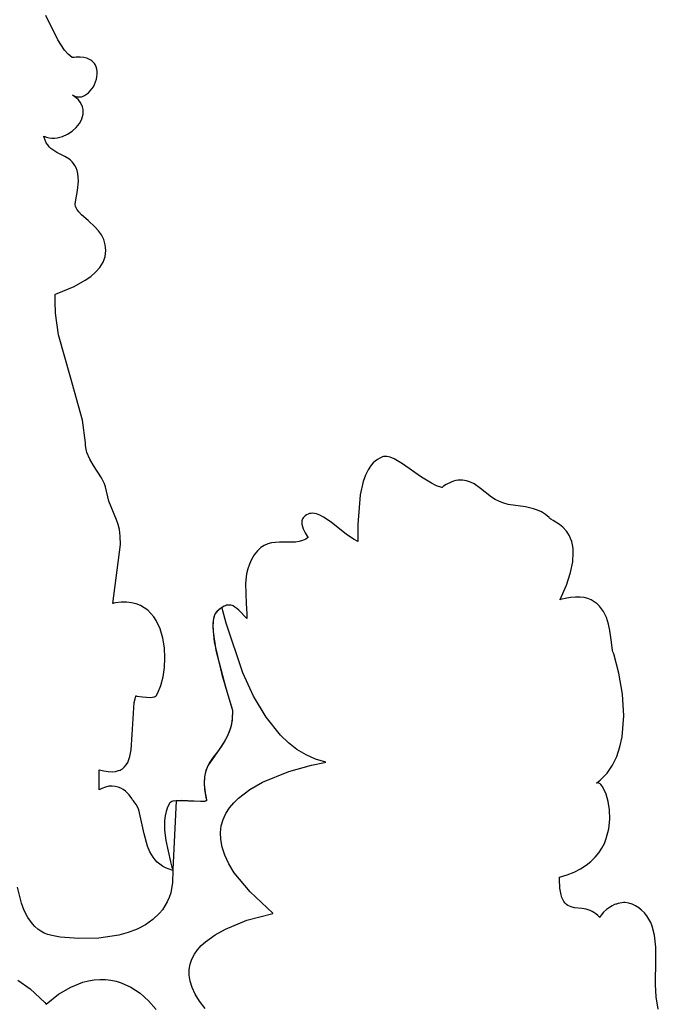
# Model space of a CAD drawing. Extents: x -1.87 to 2.02, y -1.45 to 3.07.
# Tile 47 of 59: x 0.88 to 1.76, y -0.11 to 1.24. Entities that reach past the tile are written whole.
import ezdxf

# ---------------------------------------------------------------- set-up
doc = ezdxf.new("R2010")
doc.units = 0

msp = doc.modelspace()

# ---------------------------------------------------------------- linework, layer by layer
at = {"layer": 'Layer 1', "color": 7, "linetype": 'CONTINUOUS'}
for p, q in [((0.930494, 1.214575), (0.9142, 1.248178)), ((0.939803, 1.200477), (0.930494, 1.214575)), ((0.944874, 1.19472), (0.939803, 1.200477)), ((0.950272, 1.190059), (0.944874, 1.19472)), ((0.950366, 1.190067), (0.950272, 1.190059)), ((0.950468, 1.190083), (0.950366, 1.190067)), ((0.951283, 1.190201), (0.950468, 1.190083)), ((0.95288, 1.190406), (0.951283, 1.190201)), ((0.955938, 1.190688), (0.95288, 1.190406)), ((0.961531, 1.190767), (0.955938, 1.190688)), ((0.966447, 1.190242), (0.961531, 1.190767)), ((0.970715, 1.18917), (0.966447, 1.190242)), ((0.97436, 1.187603), (0.970715, 1.18917)), ((0.975958, 1.186652), (0.97436, 1.187603)), ((0.977411, 1.185597), (0.975958, 1.186652)), ((0.978722, 1.184445), (0.977411, 1.185597)), ((0.979895, 1.183204), (0.978722, 1.184445)), ((0.980932, 1.18188), (0.979895, 1.183204)), ((0.981838, 1.18048), (0.980932, 1.18188)), ((0.983268, 1.177478), (0.981838, 1.18048)), ((0.984213, 1.174254), (0.983268, 1.177478)), ((0.984698, 1.17086), (0.984213, 1.174254)), ((0.984402, 1.163782), (0.984752, 1.167351)), ((0.984752, 1.167351), (0.984698, 1.17086)), ((0.981197, 1.153251), (0.982598, 1.156677)), ((0.982598, 1.156677), (0.983675, 1.160206)), ((0.983675, 1.160206), (0.984402, 1.163782)), ((0.970307, 1.139543), (0.972913, 1.141648)), ((0.972913, 1.141648), (0.975333, 1.144125)), ((0.975333, 1.144125), (0.977538, 1.14692)), ((0.977538, 1.14692), (0.979502, 1.149981)), ((0.979502, 1.149981), (0.981197, 1.153251)), ((0.950695, 1.138692), (0.950692, 1.138694)), ((0.950692, 1.138694), (0.95227, 1.13778)), ((0.950762, 1.138649), (0.950695, 1.138692)), ((0.951288, 1.138305), (0.950762, 1.138649)), ((0.952308, 1.137608), (0.951288, 1.138305)), ((0.95227, 1.13778), (0.95385, 1.137055)), ((0.955974, 1.134725), (0.952308, 1.137608)), ((0.95385, 1.137055), (0.955426, 1.13651)), ((0.955426, 1.13651), (0.956997, 1.13614)), ((0.958999, 1.131706), (0.955974, 1.134725)), ((0.956997, 1.13614), (0.958559, 1.135938)), ((0.958559, 1.135938), (0.960108, 1.135896)), ((0.961414, 1.128575), (0.958999, 1.131706)), ((0.960108, 1.135896), (0.96164, 1.136009)), ((0.963245, 1.125355), (0.961414, 1.128575)), ((0.96164, 1.136009), (0.963153, 1.136269)), ((0.963153, 1.136269), (0.964644, 1.13667)), ((0.964644, 1.13667), (0.967542, 1.137866)), ((0.967542, 1.137866), (0.970307, 1.139543)), ((0.964524, 1.12207), (0.963245, 1.125355)), ((0.965278, 1.118745), (0.964524, 1.12207)), ((0.965536, 1.115403), (0.965278, 1.118745)), ((0.965328, 1.112069), (0.965536, 1.115403)), ((0.958301, 1.09634), (0.960408, 1.09928)), ((0.960408, 1.09928), (0.962193, 1.102347)), ((0.962193, 1.102347), (0.963627, 1.105517)), ((0.963627, 1.105517), (0.964682, 1.108765)), ((0.964682, 1.108765), (0.965328, 1.112069)), ((0.94395, 1.084377), (0.950338, 1.088519)), ((0.950338, 1.088519), (0.955901, 1.093551)), ((0.955901, 1.093551), (0.958301, 1.09634)), ((0.911183, 1.081819), (0.911166, 1.081888)), ((0.911166, 1.081888), (0.911216, 1.081869)), ((0.911324, 1.081273), (0.911183, 1.081819)), ((0.911216, 1.081869), (0.91479, 1.080526)), ((0.911621, 1.080208), (0.911324, 1.081273)), ((0.913006, 1.076279), (0.911621, 1.080208)), ((0.914682, 1.07284), (0.913006, 1.076279)), ((0.916616, 1.069838), (0.914682, 1.07284)), ((0.91479, 1.080526), (0.918447, 1.079643)), ((0.918447, 1.079643), (0.922158, 1.079198)), ((0.922158, 1.079198), (0.925896, 1.079167)), ((0.925896, 1.079167), (0.929629, 1.079525)), ((0.929629, 1.079525), (0.93333, 1.080249)), ((0.93333, 1.080249), (0.93697, 1.081315)), ((0.93697, 1.081315), (0.94395, 1.084377)), ((0.918775, 1.067222), (0.916616, 1.069838)), ((0.921127, 1.064936), (0.918775, 1.067222)), ((0.923638, 1.062929), (0.921127, 1.064936)), ((0.929006, 1.059539), (0.923638, 1.062929)), ((0.94021, 1.053765), (0.929006, 1.059539)), ((0.945518, 1.050533), (0.94021, 1.053765)), ((0.947984, 1.048645), (0.945518, 1.050533)), ((0.95028, 1.046505), (0.947984, 1.048645)), ((0.952374, 1.04406), (0.95028, 1.046505)), ((0.954233, 1.041257), (0.952374, 1.04406)), ((0.955824, 1.038042), (0.954233, 1.041257)), ((0.957114, 1.034364), (0.955824, 1.038042)), ((0.958069, 1.030168), (0.957114, 1.034364)), ((0.957896, 1.007152), (0.958848, 1.020013)), ((0.958658, 1.025402), (0.958069, 1.030168)), ((0.958848, 1.020013), (0.958658, 1.025402)), ((0.954951, 0.991161), (0.957896, 1.007152)), ((0.954804, 0.990474), (0.954951, 0.991161)), ((0.9546, 0.988322), (0.954652, 0.989389)), ((0.954645, 0.987271), (0.9546, 0.988322)), ((0.955011, 0.985216), (0.954645, 0.987271)), ((0.954652, 0.989389), (0.954804, 0.990474)), ((0.955718, 0.983211), (0.955011, 0.985216)), ((0.956738, 0.981245), (0.955718, 0.983211)), ((0.958039, 0.979307), (0.956738, 0.981245)), ((0.95959, 0.977384), (0.958039, 0.979307)), ((0.963326, 0.97354), (0.95959, 0.977384)), ((0.972477, 0.965531), (0.963326, 0.97354)), ((0.982248, 0.956478), (0.972477, 0.965531)), ((0.98676, 0.951329), (0.982248, 0.956478)), ((0.990699, 0.945642), (0.98676, 0.951329)), ((0.993823, 0.939323), (0.990699, 0.945642)), ((0.995003, 0.935898), (0.993823, 0.939323)), ((0.995889, 0.93228), (0.995003, 0.935898)), ((0.996449, 0.928458), (0.995889, 0.93228)), ((0.996654, 0.924421), (0.996449, 0.928458)), ((0.996467, 0.920177), (0.996654, 0.924421)), ((0.992942, 0.90816), (0.994587, 0.912001)), ((0.994587, 0.912001), (0.995776, 0.916006)), ((0.995776, 0.916006), (0.996467, 0.920177)), ((0.98265, 0.894432), (0.988453, 0.90097)), ((0.988453, 0.90097), (0.990883, 0.904483)), ((0.990883, 0.904483), (0.992942, 0.90816)), ((0.95309, 0.874679), (0.96846, 0.883286)), ((0.96846, 0.883286), (0.975873, 0.888539)), ((0.975873, 0.888539), (0.98265, 0.894432)), ((0.929683, 0.864912), (0.95309, 0.874679)), ((0.926778, 0.853765), (0.927022, 0.861779)), ((0.926915, 0.863721), (0.926916, 0.863725)), ((0.926915, 0.863717), (0.926915, 0.863721)), ((0.926915, 0.863713), (0.926915, 0.863717)), ((0.926916, 0.863709), (0.926915, 0.863713)), ((0.926916, 0.863725), (0.926917, 0.863729)), ((0.926918, 0.863706), (0.926916, 0.863709)), ((0.926917, 0.863729), (0.926919, 0.863734)), ((0.92692, 0.863702), (0.926918, 0.863706)), ((0.926919, 0.863734), (0.926924, 0.863743)), ((0.926923, 0.863699), (0.92692, 0.863702)), ((0.926926, 0.863696), (0.926923, 0.863699)), ((0.926924, 0.863743), (0.926931, 0.863753)), ((0.92693, 0.863693), (0.926926, 0.863696)), ((0.92694, 0.863688), (0.92693, 0.863693)), ((0.926931, 0.863753), (0.926953, 0.863774)), ((0.926951, 0.863683), (0.92694, 0.863688)), ((0.926982, 0.863675), (0.926951, 0.863683)), ((0.926953, 0.863774), (0.926983, 0.863798)), ((0.927021, 0.863669), (0.926982, 0.863675)), ((0.926983, 0.863798), (0.927069, 0.863853)), ((0.927129, 0.863664), (0.927021, 0.863669)), ((0.927022, 0.861779), (0.927077, 0.86279)), ((0.927069, 0.863853), (0.927342, 0.86399)), ((0.927077, 0.86279), (0.927107, 0.863296)), ((0.927107, 0.863296), (0.927122, 0.863549)), ((0.927122, 0.863549), (0.927129, 0.863664)), ((0.927342, 0.86399), (0.929683, 0.864912)), ((0.927287, 0.838081), (0.926778, 0.853765)), ((0.931603, 0.807822), (0.927287, 0.838081)), ((0.948, 0.74963), (0.931603, 0.807822)), ((0.96439, 0.690516), (0.948, 0.74963)), ((0.968699, 0.659104), (0.96439, 0.690516)), ((0.968856, 0.655585), (0.968699, 0.659104)), ((0.969485, 0.650648), (0.968856, 0.655585)), ((0.970716, 0.645843), (0.969485, 0.650648)), ((0.974598, 0.636589), (0.970716, 0.645843)), ((1.374121, 0.638154), (1.370853, 0.636239)), ((1.377023, 0.639505), (1.374121, 0.638154)), ((1.378072, 0.639883), (1.377023, 0.639505)), ((1.379148, 0.640164), (1.378072, 0.639883)), ((1.381378, 0.640449), (1.379148, 0.640164)), ((1.383709, 0.640387), (1.381378, 0.640449)), ((1.386137, 0.64), (1.383709, 0.640387)), ((1.388659, 0.639313), (1.386137, 0.64)), ((1.393964, 0.637137), (1.388659, 0.639313)), ((0.979723, 0.627736), (0.974598, 0.636589)), ((0.990601, 0.610887), (0.979723, 0.627736)), ((1.362473, 0.628534), (1.357978, 0.621952)), ((1.365038, 0.631411), (1.362473, 0.628534)), ((1.367829, 0.633985), (1.365038, 0.631411)), ((1.370853, 0.636239), (1.367829, 0.633985)), ((1.405515, 0.630256), (1.393964, 0.637137)), ((1.431465, 0.611809), (1.405515, 0.630256)), ((0.9948, 0.60272), (0.990601, 0.610887)), ((1.35427, 0.61439), (1.351271, 0.605998)), ((1.357978, 0.621952), (1.35427, 0.61439)), ((1.445348, 0.603352), (1.431465, 0.611809)), ((0.996249, 0.598662), (0.9948, 0.60272)), ((1.000629, 0.578955), (0.996249, 0.598662)), ((1.351271, 0.605998), (1.347104, 0.587332)), ((1.452403, 0.599994), (1.445348, 0.603352)), ((1.45949, 0.597476), (1.452403, 0.599994)), ((1.459546, 0.597472), (1.45949, 0.597476)), ((1.459659, 0.597561), (1.459546, 0.597472)), ((1.459884, 0.597737), (1.459659, 0.597561)), ((1.460334, 0.598084), (1.459884, 0.597737)), ((1.462119, 0.599404), (1.460334, 0.598084)), ((1.465628, 0.601719), (1.462119, 0.599404)), ((1.4724, 0.60513), (1.465628, 0.601719)), ((1.475663, 0.606272), (1.4724, 0.60513)), ((1.478846, 0.607069), (1.475663, 0.606272)), ((1.481948, 0.607543), (1.478846, 0.607069)), ((1.484971, 0.607718), (1.481948, 0.607543)), ((1.487914, 0.607615), (1.484971, 0.607718)), ((1.493565, 0.606669), (1.487914, 0.607615)), ((1.498904, 0.604887), (1.493565, 0.606669)), ((1.503937, 0.602452), (1.498904, 0.604887)), ((1.513098, 0.596351), (1.503937, 0.602452)), ((1.347104, 0.587332), (1.34397, 0.546696)), ((1.527914, 0.584317), (1.513098, 0.596351)), ((1.532961, 0.581138), (1.527914, 0.584317)), ((1.011582, 0.552965), (1.000629, 0.578955)), ((1.539033, 0.578165), (1.532961, 0.581138)), ((1.545088, 0.575959), (1.539033, 0.578165)), ((1.551114, 0.574359), (1.545088, 0.575959)), ((1.574715, 0.570777), (1.551114, 0.574359)), ((1.586063, 0.568411), (1.574715, 0.570777)), ((1.269892, 0.55733), (1.268721, 0.555989)), ((1.271359, 0.558596), (1.269892, 0.55733)), ((1.273144, 0.559777), (1.271359, 0.558596)), ((1.275241, 0.560839), (1.273144, 0.559777)), ((1.277444, 0.561581), (1.275241, 0.560839)), ((1.279698, 0.561974), (1.277444, 0.561581)), ((1.282, 0.562042), (1.279698, 0.561974)), ((1.284347, 0.561807), (1.282, 0.562042)), ((1.286736, 0.56129), (1.284347, 0.561807)), ((1.291628, 0.5595), (1.286736, 0.56129)), ((1.296652, 0.556849), (1.291628, 0.5595)), ((1.306999, 0.54967), (1.296652, 0.556849)), ((1.591586, 0.566518), (1.586063, 0.568411)), ((1.596995, 0.563936), (1.591586, 0.566518)), ((1.602278, 0.560503), (1.596995, 0.563936)), ((1.607424, 0.556057), (1.602278, 0.560503)), ((1.013791, 0.546811), (1.011582, 0.552965)), ((1.015487, 0.539548), (1.013791, 0.546811)), ((1.266575, 0.550079), (1.266567, 0.548517)), ((1.266567, 0.548517), (1.266727, 0.546941)), ((1.266774, 0.551618), (1.266575, 0.550079)), ((1.266727, 0.546941), (1.267469, 0.543791)), ((1.267183, 0.553122), (1.266774, 0.551618)), ((1.267826, 0.554583), (1.267183, 0.553122)), ((1.267469, 0.543791), (1.268631, 0.540711)), ((1.268721, 0.555989), (1.267826, 0.554583)), ((1.328205, 0.532754), (1.306999, 0.54967)), ((1.34397, 0.546696), (1.343796, 0.527142)), ((1.607855, 0.555525), (1.607424, 0.556057)), ((1.608164, 0.555173), (1.607855, 0.555525)), ((1.608574, 0.554809), (1.608164, 0.555173)), ((1.609672, 0.554034), (1.608574, 0.554809)), ((1.612816, 0.552205), (1.609672, 0.554034)), ((1.621586, 0.546747), (1.612816, 0.552205)), ((1.626459, 0.542722), (1.621586, 0.546747)), ((1.016519, 0.530554), (1.015487, 0.539548)), ((1.016735, 0.519205), (1.016519, 0.530554)), ((1.268631, 0.540711), (1.271536, 0.53509)), ((1.271536, 0.53509), (1.274082, 0.530736)), ((1.274082, 0.530736), (1.274797, 0.52924)), ((1.338676, 0.525843), (1.328205, 0.532754)), ((1.631156, 0.537571), (1.626459, 0.542722)), ((1.63332, 0.534511), (1.631156, 0.537571)), ((1.6353, 0.531096), (1.63332, 0.534511)), ((1.637048, 0.5273), (1.6353, 0.531096)), ((1.006423, 0.4378), (1.016735, 0.519205)), ((1.212406, 0.516347), (1.210092, 0.514689)), ((1.214804, 0.517746), (1.212406, 0.516347)), ((1.219817, 0.519853), (1.214804, 0.517746)), ((1.225067, 0.521181), (1.219817, 0.519853)), ((1.236016, 0.522196), (1.225067, 0.521181)), ((1.247132, 0.52217), (1.236016, 0.522196)), ((1.2579, 0.522486), (1.247132, 0.52217)), ((1.26299, 0.523203), (1.2579, 0.522486)), ((1.267799, 0.524523), (1.26299, 0.523203)), ((1.270077, 0.525464), (1.267799, 0.524523)), ((1.272261, 0.526619), (1.270077, 0.525464)), ((1.274342, 0.528012), (1.272261, 0.526619)), ((1.274356, 0.528018), (1.274342, 0.528012)), ((1.274387, 0.528019), (1.274356, 0.528018)), ((1.274502, 0.528028), (1.274387, 0.528019)), ((1.274604, 0.528048), (1.274502, 0.528028)), ((1.274691, 0.528079), (1.274604, 0.528048)), ((1.27473, 0.528098), (1.274691, 0.528079)), ((1.274765, 0.52812), (1.27473, 0.528098)), ((1.274798, 0.528145), (1.274765, 0.52812)), ((1.274797, 0.52924), (1.274888, 0.528951)), ((1.274827, 0.528172), (1.274798, 0.528145)), ((1.274853, 0.528202), (1.274827, 0.528172)), ((1.274875, 0.528235), (1.274853, 0.528202)), ((1.274895, 0.52827), (1.274875, 0.528235)), ((1.274888, 0.528951), (1.27494, 0.528698)), ((1.274912, 0.528308), (1.274895, 0.52827)), ((1.274936, 0.528391), (1.274912, 0.528308)), ((1.274948, 0.528484), (1.274936, 0.528391)), ((1.27494, 0.528698), (1.274949, 0.528586)), ((1.274949, 0.528586), (1.274948, 0.528484)), ((1.343794, 0.523393), (1.338676, 0.525843)), ((1.343795, 0.523461), (1.343794, 0.523393)), ((1.343796, 0.527142), (1.343795, 0.524822)), ((1.343795, 0.524822), (1.343795, 0.523675)), ((1.343795, 0.523675), (1.343795, 0.523532)), ((1.343795, 0.523532), (1.343795, 0.523461)), ((1.638516, 0.5231), (1.637048, 0.5273)), ((1.639659, 0.51847), (1.638516, 0.5231)), ((1.640428, 0.513385), (1.639659, 0.51847)), ((1.201196, 0.504617), (1.197385, 0.498355)), ((1.205745, 0.510509), (1.201196, 0.504617)), ((1.207869, 0.51275), (1.205745, 0.510509)), ((1.210092, 0.514689), (1.207869, 0.51275)), ((1.640028, 0.495159), (1.640778, 0.507822)), ((1.640778, 0.507822), (1.640428, 0.513385)), ((1.194434, 0.491964), (1.192248, 0.485456)), ((1.197385, 0.498355), (1.194434, 0.491964)), ((1.637034, 0.480285), (1.640028, 0.495159)), ((1.190727, 0.47884), (1.189298, 0.465332)), ((1.192248, 0.485456), (1.190727, 0.47884)), ((1.63142, 0.463002), (1.637034, 0.480285)), ((1.189298, 0.465332), (1.190166, 0.437508)), ((1.622809, 0.443112), (1.63142, 0.463002)), ((1.006514, 0.437765), (1.006423, 0.4378)), ((1.006647, 0.437795), (1.006514, 0.437765)), ((1.007709, 0.438021), (1.006647, 0.437795)), ((1.009806, 0.438427), (1.007709, 0.438021)), ((1.017832, 0.439452), (1.009806, 0.438427)), ((1.02529, 0.439559), (1.017832, 0.439452)), ((1.032193, 0.438805), (1.02529, 0.439559)), ((1.038555, 0.437246), (1.032193, 0.438805)), ((1.044388, 0.43494), (1.038555, 0.437246)), ((1.049707, 0.431944), (1.044388, 0.43494)), ((1.161468, 0.434731), (1.159772, 0.434032)), ((1.163104, 0.43522), (1.161468, 0.434731)), ((1.164685, 0.435509), (1.163104, 0.43522)), ((1.166217, 0.435608), (1.164685, 0.435509)), ((1.167703, 0.435528), (1.166217, 0.435608)), ((1.169149, 0.43528), (1.167703, 0.435528)), ((1.170561, 0.434874), (1.169149, 0.43528)), ((1.171943, 0.43432), (1.170561, 0.434874)), ((1.174639, 0.432811), (1.171943, 0.43432)), ((1.190166, 0.437508), (1.190909, 0.423364)), ((1.622736, 0.442953), (1.622809, 0.443112)), ((1.623257, 0.443105), (1.622736, 0.442953)), ((1.625316, 0.443683), (1.623257, 0.443105)), ((1.629308, 0.444679), (1.625316, 0.443683)), ((1.636808, 0.446062), (1.629308, 0.444679)), ((1.643684, 0.44668), (1.636808, 0.446062)), ((1.649965, 0.446584), (1.643684, 0.44668)), ((1.65568, 0.44583), (1.649965, 0.446584)), ((1.660856, 0.44447), (1.65568, 0.44583)), ((1.665523, 0.442558), (1.660856, 0.44447)), ((1.669708, 0.440149), (1.665523, 0.442558)), ((1.673439, 0.437296), (1.669708, 0.440149)), ((1.676745, 0.434053), (1.673439, 0.437296)), ((1.054524, 0.428314), (1.049707, 0.431944)), ((1.058853, 0.424108), (1.054524, 0.428314)), ((1.062707, 0.419383), (1.058853, 0.424108)), ((1.146518, 0.421837), (1.145324, 0.418273)), ((1.146997, 0.422855), (1.145846, 0.420065)), ((1.147279, 0.423381), (1.146518, 0.421837)), ((1.147692, 0.424076), (1.146997, 0.422855)), ((1.148154, 0.424758), (1.147279, 0.423381)), ((1.14847, 0.425175), (1.147692, 0.424076)), ((1.149147, 0.425959), (1.148154, 0.424758)), ((1.149331, 0.426149), (1.14847, 0.425175)), ((1.150214, 0.427017), (1.149147, 0.425959)), ((1.149351, 0.426169), (1.149331, 0.426149)), ((1.149355, 0.426173), (1.149351, 0.426169)), ((1.149363, 0.426181), (1.149355, 0.426173)), ((1.149488, 0.426306), (1.149363, 0.426181)), ((1.153323, 0.429785), (1.149488, 0.426306)), ((1.152286, 0.428924), (1.150214, 0.427017)), ((1.156179, 0.431962), (1.152286, 0.428924)), ((1.15687, 0.432373), (1.153323, 0.429785)), ((1.159772, 0.434032), (1.156179, 0.431962)), ((1.156902, 0.432239), (1.15687, 0.432373)), ((1.156966, 0.431973), (1.156902, 0.432239)), ((1.158013, 0.427695), (1.156966, 0.431973)), ((1.162488, 0.410469), (1.158013, 0.427695)), ((1.177276, 0.430838), (1.174639, 0.432811)), ((1.179896, 0.428483), (1.177276, 0.430838)), ((1.191008, 0.41692), (1.179896, 0.428483)), ((1.190909, 0.423364), (1.190996, 0.419818)), ((1.679655, 0.430474), (1.676745, 0.434053)), ((1.682196, 0.426612), (1.679655, 0.430474)), ((1.686287, 0.418255), (1.682196, 0.426612)), ((1.066099, 0.414195), (1.062707, 0.419383)), ((1.071552, 0.40266), (1.066099, 0.414195)), ((1.144431, 0.413219), (1.144083, 0.404913)), ((1.144542, 0.414126), (1.144142, 0.409452)), ((1.144142, 0.409452), (1.144368, 0.398758)), ((1.144996, 0.416842), (1.144431, 0.413219)), ((1.145324, 0.418273), (1.144542, 0.414126)), ((1.145846, 0.420065), (1.144996, 0.416842)), ((1.185411, 0.342116), (1.162488, 0.410469)), ((1.190996, 0.419818), (1.191016, 0.418045)), ((1.191019, 0.416936), (1.191008, 0.41692)), ((1.191016, 0.418045), (1.191019, 0.417158)), ((1.191019, 0.417158), (1.191019, 0.416936)), ((1.689244, 0.409412), (1.686287, 0.418255)), ((1.691293, 0.400515), (1.689244, 0.409412)), ((1.075318, 0.389959), (1.071552, 0.40266)), ((1.144083, 0.404913), (1.146011, 0.385032)), ((1.144368, 0.398758), (1.148081, 0.373607)), ((1.693577, 0.384275), (1.691293, 0.400515)), ((1.077504, 0.376549), (1.075318, 0.389959)), ((1.146011, 0.385032), (1.156352, 0.339947)), ((1.69495, 0.372977), (1.693577, 0.384275)), ((1.078217, 0.362884), (1.077504, 0.376549)), ((1.148081, 0.373607), (1.161839, 0.321242)), ((1.695363, 0.371328), (1.69495, 0.372977)), ((1.696455, 0.368156), (1.695363, 0.371328)), ((1.70364, 0.341696), (1.696455, 0.368156)), ((1.077562, 0.349421), (1.078217, 0.362884)), ((1.075647, 0.336615), (1.077562, 0.349421)), ((1.156352, 0.339947), (1.167695, 0.302541)), ((1.2002, 0.310189), (1.185411, 0.342116)), ((1.708599, 0.312805), (1.70364, 0.341696)), ((1.072579, 0.324922), (1.075647, 0.336615)), ((1.066044, 0.310468), (1.068462, 0.314799)), ((1.068462, 0.314799), (1.072579, 0.324922)), ((1.161839, 0.321242), (1.171234, 0.290866)), ((1.71038, 0.283036), (1.708599, 0.312805)), ((1.03317, 0.257084), (1.035902, 0.301245)), ((1.035902, 0.301245), (1.036994, 0.30618)), ((1.036994, 0.30618), (1.03765, 0.308553)), ((1.03765, 0.308553), (1.038007, 0.309713)), ((1.038007, 0.309713), (1.038193, 0.310287)), ((1.038193, 0.310287), (1.038217, 0.310358)), ((1.038217, 0.310358), (1.03824, 0.310428)), ((1.03824, 0.310428), (1.03824, 0.310428)), ((1.03824, 0.310428), (1.03824, 0.310428)), ((1.03824, 0.310428), (1.038241, 0.310428)), ((1.038241, 0.310428), (1.038245, 0.310427)), ((1.038245, 0.310427), (1.038261, 0.310424)), ((1.038261, 0.310424), (1.038437, 0.310389)), ((1.038437, 0.310389), (1.039277, 0.310232)), ((1.039277, 0.310232), (1.047366, 0.309011)), ((1.047366, 0.309011), (1.058364, 0.308398)), ((1.058364, 0.308398), (1.060839, 0.308583)), ((1.060839, 0.308583), (1.063011, 0.308967)), ((1.063011, 0.308967), (1.063953, 0.309244)), ((1.063953, 0.309244), (1.064782, 0.309584)), ((1.064782, 0.309584), (1.065487, 0.309989)), ((1.065487, 0.309989), (1.065789, 0.310218)), ((1.065789, 0.310218), (1.065927, 0.310339)), ((1.065927, 0.310339), (1.065993, 0.310401)), ((1.065993, 0.310401), (1.066009, 0.310417)), ((1.066009, 0.310417), (1.066017, 0.310425)), ((1.066017, 0.310425), (1.066044, 0.310468)), ((1.167695, 0.302541), (1.170876, 0.292257)), ((1.217448, 0.281223), (1.2002, 0.310189)), ((1.171342, 0.290092), (1.170536, 0.27703)), ((1.171342, 0.290141), (1.170768, 0.278994)), ((1.170876, 0.292257), (1.171218, 0.290939)), ((1.171218, 0.290939), (1.171308, 0.290491)), ((1.171234, 0.290866), (1.171326, 0.290375)), ((1.171308, 0.290491), (1.171342, 0.29019)), ((1.171326, 0.290375), (1.171342, 0.290208)), ((1.171342, 0.290208), (1.171342, 0.290174)), ((1.171342, 0.29019), (1.171342, 0.290176)), ((1.171342, 0.290176), (1.171342, 0.290141)), ((1.171342, 0.290174), (1.171342, 0.290092)), ((1.170536, 0.27703), (1.168326, 0.265958)), ((1.170768, 0.278994), (1.169166, 0.269297)), ((1.237334, 0.256316), (1.217448, 0.281223)), ((1.708036, 0.253943), (1.71038, 0.283036)), ((1.166708, 0.260845), (1.163564, 0.25343)), ((1.168326, 0.265958), (1.165, 0.25653)), ((1.169166, 0.269297), (1.166708, 0.260845)), ((1.031744, 0.235951), (1.03317, 0.257084)), ((1.159906, 0.246847), (1.151731, 0.235348)), ((1.160844, 0.2484), (1.156144, 0.241223)), ((1.163564, 0.25343), (1.159906, 0.246847)), ((1.165, 0.25653), (1.160844, 0.2484)), ((1.248323, 0.245727), (1.237334, 0.256316)), ((1.26004, 0.236564), (1.248323, 0.245727)), ((1.70502, 0.240136), (1.708036, 0.253943)), ((1.02992, 0.226717), (1.031744, 0.235951)), ((1.156144, 0.241223), (1.137645, 0.215121)), ((1.151731, 0.235348), (1.143552, 0.224694)), ((1.272506, 0.228963), (1.26004, 0.236564)), ((1.700616, 0.22708), (1.70502, 0.240136)), ((1.024916, 0.215411), (1.026939, 0.218788)), ((1.026939, 0.218788), (1.028594, 0.22257)), ((1.028594, 0.22257), (1.02992, 0.226717)), ((1.139889, 0.219169), (1.136738, 0.213235)), ((1.143552, 0.224694), (1.139889, 0.219169)), ((1.285744, 0.223063), (1.272506, 0.228963)), ((1.279916, 0.214957), (1.298071, 0.218702)), ((1.299777, 0.218999), (1.285744, 0.223063)), ((1.298071, 0.218702), (1.299593, 0.218956)), ((1.299593, 0.218956), (1.299813, 0.218991)), ((1.299815, 0.218991), (1.299777, 0.218999)), ((1.299813, 0.218991), (1.299815, 0.218991)), ((1.694707, 0.214969), (1.700616, 0.22708)), ((0.987315, 0.208552), (0.987315, 0.208568)), ((0.987315, 0.208568), (0.98736, 0.208565)), ((0.987315, 0.208426), (0.987315, 0.208552)), ((0.987315, 0.208172), (0.987315, 0.208426)), ((0.987315, 0.207159), (0.987315, 0.208172)), ((0.987315, 0.205132), (0.987315, 0.207159)), ((0.987315, 0.197025), (0.987315, 0.205132)), ((0.98736, 0.208565), (0.994085, 0.206924)), ((0.994085, 0.206924), (1.000111, 0.206021)), ((1.000111, 0.206021), (1.005476, 0.205815)), ((1.005476, 0.205815), (1.010219, 0.206269)), ((1.010219, 0.206269), (1.014379, 0.207341)), ((1.014379, 0.207341), (1.016253, 0.208098)), ((1.016253, 0.208098), (1.017996, 0.208995)), ((1.017996, 0.208995), (1.019613, 0.210027)), ((1.019613, 0.210027), (1.021108, 0.211189)), ((1.021108, 0.211189), (1.022487, 0.212478)), ((1.022487, 0.212478), (1.024916, 0.215411)), ((1.134271, 0.206686), (1.132659, 0.199317)), ((1.134528, 0.207518), (1.133392, 0.203317)), ((1.136738, 0.213235), (1.134271, 0.206686)), ((1.137645, 0.215121), (1.134528, 0.207518)), ((1.21245, 0.19136), (1.248631, 0.206153)), ((1.248631, 0.206153), (1.279916, 0.214957)), ((1.677894, 0.194362), (1.687172, 0.203999)), ((1.687172, 0.203999), (1.694707, 0.214969)), ((0.987315, 0.18081), (0.987315, 0.197025)), ((1.132659, 0.199317), (1.132073, 0.190919)), ((1.132073, 0.190919), (1.132684, 0.181287)), ((1.132586, 0.198792), (1.132108, 0.188597)), ((1.133392, 0.203317), (1.132586, 0.198792)), ((1.195096, 0.181429), (1.21245, 0.19136)), ((1.672506, 0.190062), (1.672564, 0.190105)), ((1.672554, 0.190093), (1.672506, 0.190062)), ((1.672746, 0.190208), (1.672554, 0.190093)), ((1.672564, 0.190105), (1.677894, 0.194362)), ((1.67314, 0.190393), (1.672746, 0.190208)), ((1.673544, 0.190518), (1.67314, 0.190393)), ((1.67396, 0.190586), (1.673544, 0.190518)), ((1.674385, 0.190596), (1.67396, 0.190586)), ((1.674818, 0.19055), (1.674385, 0.190596)), ((1.67526, 0.190449), (1.674818, 0.19055)), ((1.67571, 0.190293), (1.67526, 0.190449)), ((1.676627, 0.189823), (1.67571, 0.190293)), ((0.987323, 0.180803), (0.987315, 0.18081)), ((0.987406, 0.180854), (0.987323, 0.180803)), ((0.987738, 0.181052), (0.987406, 0.180854)), ((0.988399, 0.181437), (0.987738, 0.181052)), ((0.991008, 0.182809), (0.988399, 0.181437)), ((0.996051, 0.184805), (0.991008, 0.182809)), ((1.000849, 0.185885), (0.996051, 0.184805)), ((1.005388, 0.186154), (1.000849, 0.185885)), ((1.009656, 0.185715), (1.005388, 0.186154)), ((1.013638, 0.184671), (1.009656, 0.185715)), ((1.017321, 0.183125), (1.013638, 0.184671)), ((1.020692, 0.18118), (1.017321, 0.183125)), ((1.023738, 0.178939), (1.020692, 0.18118)), ((1.026444, 0.176506), (1.023738, 0.178939)), ((1.028798, 0.173983), (1.026444, 0.176506)), ((1.132108, 0.188597), (1.133379, 0.176587)), ((1.132684, 0.181287), (1.134662, 0.170214)), ((1.133379, 0.176587), (1.13476, 0.169794)), ((1.179605, 0.169652), (1.195096, 0.181429)), ((1.677565, 0.189146), (1.676627, 0.189823)), ((1.678517, 0.18827), (1.677565, 0.189146)), ((1.68044, 0.185953), (1.678517, 0.18827)), ((1.682346, 0.182931), (1.68044, 0.185953)), ((1.685915, 0.175017), (1.682346, 0.182931)), ((1.032394, 0.169083), (1.028798, 0.173983)), ((1.033609, 0.166911), (1.032394, 0.169083)), ((1.033643, 0.166876), (1.033609, 0.166911)), ((1.033682, 0.166836), (1.033643, 0.166876)), ((1.033995, 0.166516), (1.033682, 0.166836)), ((1.034605, 0.165862), (1.033995, 0.166516)), ((1.036853, 0.163073), (1.034605, 0.165862)), ((1.038813, 0.160022), (1.036853, 0.163073)), ((1.085264, 0.163267), (1.084875, 0.162824)), ((1.085732, 0.163672), (1.085264, 0.163267)), ((1.086277, 0.164041), (1.085732, 0.163672)), ((1.087579, 0.164677), (1.086277, 0.164041)), ((1.089145, 0.165185), (1.087579, 0.164677)), ((1.093721, 0.165874), (1.089102, 0.071006)), ((1.090946, 0.165575), (1.089145, 0.165185)), ((1.12977, 0.164821), (1.090946, 0.165575)), ((1.093731, 0.165909), (1.093721, 0.165874)), ((1.093775, 0.165913), (1.093731, 0.165909)), ((1.093863, 0.165921), (1.093775, 0.165913)), ((1.094574, 0.16598), (1.093863, 0.165921)), ((1.10079, 0.166158), (1.094574, 0.16598)), ((1.127141, 0.164823), (1.10079, 0.166158)), ((1.131778, 0.164916), (1.127141, 0.164823)), ((1.132865, 0.165047), (1.12977, 0.164821)), ((1.133484, 0.165156), (1.131778, 0.164916)), ((1.134009, 0.16529), (1.132865, 0.165047)), ((1.134159, 0.165334), (1.133484, 0.165156)), ((1.134468, 0.16545), (1.134009, 0.16529)), ((1.134705, 0.165556), (1.134159, 0.165334)), ((1.134847, 0.165636), (1.134468, 0.16545)), ((1.134662, 0.170214), (1.135499, 0.166711)), ((1.134928, 0.165683), (1.134705, 0.165556)), ((1.13476, 0.169794), (1.13548, 0.16684)), ((1.135006, 0.165739), (1.134847, 0.165636)), ((1.135115, 0.165823), (1.134928, 0.165683)), ((1.135144, 0.16585), (1.135006, 0.165739)), ((1.135267, 0.165975), (1.135115, 0.165823)), ((1.13526, 0.165968), (1.135144, 0.16585)), ((1.135354, 0.166093), (1.13526, 0.165968)), ((1.13533, 0.166055), (1.135267, 0.165975)), ((1.135383, 0.166139), (1.13533, 0.166055)), ((1.135426, 0.166226), (1.135354, 0.166093)), ((1.135426, 0.166226), (1.135383, 0.166139)), ((1.135475, 0.166368), (1.135426, 0.166226)), ((1.13546, 0.166316), (1.135426, 0.166226)), ((1.135485, 0.16641), (1.13546, 0.166316)), ((1.1355, 0.166517), (1.135475, 0.166368)), ((1.13548, 0.16684), (1.135502, 0.166674)), ((1.1355, 0.166507), (1.135485, 0.16641)), ((1.135499, 0.166711), (1.135504, 0.166607)), ((1.135502, 0.166674), (1.1355, 0.166517)), ((1.135504, 0.166607), (1.1355, 0.166507)), ((1.167008, 0.155915), (1.172881, 0.163036)), ((1.172881, 0.163036), (1.179605, 0.169652)), ((1.688835, 0.16501), (1.685915, 0.175017)), ((1.690716, 0.153394), (1.688835, 0.16501)), ((1.042001, 0.153232), (1.038813, 0.160022)), ((1.049734, 0.120459), (1.042001, 0.153232)), ((1.079812, 0.151135), (1.078468, 0.145086)), ((1.081785, 0.156828), (1.079812, 0.151135)), ((1.084442, 0.162122), (1.081785, 0.156828)), ((1.084568, 0.162342), (1.084442, 0.162122)), ((1.084875, 0.162824), (1.084568, 0.162342)), ((1.162115, 0.148275), (1.167008, 0.155915)), ((1.691169, 0.14065), (1.690716, 0.153394)), ((1.077701, 0.138724), (1.077677, 0.125235)), ((1.078468, 0.145086), (1.077701, 0.138724)), ((1.155786, 0.131379), (1.158332, 0.140101)), ((1.158332, 0.140101), (1.162115, 0.148275)), ((1.689803, 0.127261), (1.691169, 0.14065)), ((1.077677, 0.125235), (1.079309, 0.111012)), ((1.154607, 0.122095), (1.155786, 0.131379)), ((1.686229, 0.113711), (1.689803, 0.127261)), ((1.054214, 0.103424), (1.049734, 0.120459)), ((1.079309, 0.111012), (1.085813, 0.081745)), ((1.154922, 0.112233), (1.154607, 0.122095)), ((1.156862, 0.101779), (1.154922, 0.112233)), ((1.683492, 0.107027), (1.686229, 0.113711)), ((1.057514, 0.095424), (1.054214, 0.103424)), ((1.061865, 0.088028), (1.057514, 0.095424)), ((1.160553, 0.09072), (1.156862, 0.101779)), ((1.675875, 0.094139), (1.680057, 0.100483)), ((1.680057, 0.100483), (1.683492, 0.107027)), ((1.064516, 0.084617), (1.061865, 0.088028)), ((1.067528, 0.08143), (1.064516, 0.084617)), ((1.070931, 0.078491), (1.067528, 0.08143)), ((1.085813, 0.081745), (1.0878, 0.07451)), ((1.166126, 0.079039), (1.160553, 0.09072)), ((1.658361, 0.076919), (1.665076, 0.082297)), ((1.665076, 0.082297), (1.670897, 0.088058)), ((1.670897, 0.088058), (1.675875, 0.094139)), ((1.074759, 0.075824), (1.070931, 0.078491)), ((1.079045, 0.073454), (1.074759, 0.075824)), ((1.083819, 0.071405), (1.079045, 0.073454)), ((1.089116, 0.069701), (1.083819, 0.071405)), ((1.0878, 0.07451), (1.08881, 0.070933)), ((1.089174, 0.06951), (1.08878, 0.053405)), ((1.08881, 0.070933), (1.089063, 0.070045)), ((1.089063, 0.070045), (1.089127, 0.069823)), ((1.089102, 0.071006), (1.08916, 0.069789)), ((1.089158, 0.069712), (1.089116, 0.069701)), ((1.089127, 0.069823), (1.089158, 0.069712)), ((1.08916, 0.069789), (1.089174, 0.06951)), ((1.173709, 0.066724), (1.166126, 0.079039)), ((1.642057, 0.06755), (1.650704, 0.071983)), ((1.650704, 0.071983), (1.658361, 0.076919)), ((1.195417, 0.040129), (1.173709, 0.066724)), ((1.621575, 0.060331), (1.621597, 0.060434)), ((1.621575, 0.06022), (1.621575, 0.060331)), ((1.621578, 0.059343), (1.621575, 0.06022)), ((1.621596, 0.057626), (1.621578, 0.059343)), ((1.622294, 0.045612), (1.621596, 0.057626)), ((1.621597, 0.060434), (1.632371, 0.06368)), ((1.632371, 0.06368), (1.642057, 0.06755)), ((0.880407, 0.024935), (0.875154, 0.046878)), ((1.08878, 0.053405), (1.086087, 0.03912)), ((1.623911, 0.036383), (1.622294, 0.045612)), ((1.083947, 0.032632), (1.081312, 0.026564)), ((1.086087, 0.03912), (1.083947, 0.032632)), ((1.226708, 0.01082), (1.195417, 0.040129)), ((1.625034, 0.032693), (1.623911, 0.036383)), ((1.62635, 0.029553), (1.625034, 0.032693)), ((1.627846, 0.026916), (1.62635, 0.029553)), ((0.884368, 0.014503), (0.880407, 0.024935)), ((0.889373, 0.004838), (0.884368, 0.014503)), ((1.07467, 0.015646), (1.070716, 0.010772)), ((1.078211, 0.020906), (1.07467, 0.015646)), ((1.081312, 0.026564), (1.078211, 0.020906)), ((1.629512, 0.024732), (1.627846, 0.026916)), ((1.631334, 0.022954), (1.629512, 0.024732)), ((1.633301, 0.021532), (1.631334, 0.022954)), ((1.635401, 0.020419), (1.633301, 0.021532)), ((1.637621, 0.019565), (1.635401, 0.020419)), ((1.642373, 0.018442), (1.637621, 0.019565)), ((1.652788, 0.017175), (1.642373, 0.018442)), ((1.658256, 0.016254), (1.652788, 0.017175)), ((1.663769, 0.014624), (1.658256, 0.016254)), ((1.666512, 0.013422), (1.663769, 0.014624)), ((1.686377, 0.015758), (1.682538, 0.012188)), ((1.690415, 0.018836), (1.686377, 0.015758)), ((1.694307, 0.02125), (1.690415, 0.018836)), ((1.697708, 0.022826), (1.694307, 0.02125)), ((1.699116, 0.023246), (1.697708, 0.022826)), ((1.699728, 0.023355), (1.699116, 0.023246)), ((1.700272, 0.023392), (1.699728, 0.023355)), ((1.700283, 0.023394), (1.700272, 0.023392)), ((1.700442, 0.023457), (1.700283, 0.023394)), ((1.701075, 0.023698), (1.700442, 0.023457)), ((1.702341, 0.024133), (1.701075, 0.023698)), ((1.704869, 0.024814), (1.702341, 0.024133)), ((1.707388, 0.025255), (1.704869, 0.024814)), ((1.709891, 0.025463), (1.707388, 0.025255)), ((1.712374, 0.025448), (1.709891, 0.025463)), ((1.717256, 0.024788), (1.712374, 0.025448)), ((1.721991, 0.02335), (1.717256, 0.024788)), ((1.726537, 0.02121), (1.721991, 0.02335)), ((1.730849, 0.018443), (1.726537, 0.02121)), ((1.734884, 0.015124), (1.730849, 0.018443)), ((1.7386, 0.011331), (1.734884, 0.015124)), ((0.895539, -0.003758), (0.889373, 0.004838)), ((1.061679, 0.002137), (1.051314, -0.00509)), ((1.070716, 0.010772), (1.061679, 0.002137)), ((1.161703, -0.010913), (1.191156, 0.001088)), ((1.191156, 0.001088), (1.226703, 0.010624)), ((1.226703, 0.010624), (1.226896, 0.01066)), ((1.226897, 0.01066), (1.226708, 0.01082)), ((1.226896, 0.01066), (1.226897, 0.01066)), ((1.226897, 0.01066), (1.226897, 0.01066)), ((1.66923, 0.011896), (1.666512, 0.013422)), ((1.67191, 0.01), (1.66923, 0.011896)), ((1.67454, 0.007683), (1.67191, 0.01)), ((1.677109, 0.004897), (1.67454, 0.007683)), ((1.677134, 0.004881), (1.677109, 0.004897)), ((1.677141, 0.004896), (1.677134, 0.004881)), ((1.677206, 0.005023), (1.677141, 0.004896)), ((1.677337, 0.005276), (1.677206, 0.005023)), ((1.677908, 0.006289), (1.677337, 0.005276)), ((1.679243, 0.008299), (1.677908, 0.006289)), ((1.682538, 0.012188), (1.679243, 0.008299)), ((1.741953, 0.007136), (1.7386, 0.011331)), ((1.744901, 0.002618), (1.741953, 0.007136)), ((1.747399, -0.00215), (1.744901, 0.002618)), ((0.899094, -0.007559), (0.895539, -0.003758)), ((0.902982, -0.010978), (0.899094, -0.007559)), ((0.907218, -0.013978), (0.902982, -0.010978)), ((1.039837, -0.011001), (1.027465, -0.015688)), ((1.051314, -0.00509), (1.039837, -0.011001)), ((1.147202, -0.018974), (1.161703, -0.010913)), ((1.749405, -0.007092), (1.747399, -0.00215)), ((1.75245, -0.019364), (1.749405, -0.007092)), ((0.911817, -0.01652), (0.907218, -0.013978)), ((0.916792, -0.018566), (0.911817, -0.01652)), ((0.92216, -0.020078), (0.916792, -0.018566)), ((0.933911, -0.021932), (0.92216, -0.020078)), ((0.959723, -0.023974), (0.933911, -0.021932)), ((0.987133, -0.023322), (0.959723, -0.023974)), ((1.014413, -0.019243), (0.987133, -0.023322)), ((1.027465, -0.015688), (1.014413, -0.019243)), ((1.13405, -0.028507), (1.147202, -0.018974)), ((1.754372, -0.03601), (1.75245, -0.019364)), ((1.118817, -0.045723), (1.123146, -0.039583)), ((1.123146, -0.039583), (1.128261, -0.033848)), ((1.128261, -0.033848), (1.13405, -0.028507)), ((1.754617, -0.053015), (1.754372, -0.03601)), ((1.112968, -0.05925), (1.115387, -0.052276)), ((1.115387, -0.052276), (1.118817, -0.045723)), ((1.753881, -0.087409), (1.754617, -0.053015)), ((1.111614, -0.074502), (1.111673, -0.066656)), ((1.111673, -0.066656), (1.112968, -0.05925)), ((0.875697, -0.081376), (0.892308, -0.093566)), ((0.972853, -0.082243), (0.980744, -0.08093)), ((0.980744, -0.08093), (0.988488, -0.080358)), ((0.988488, -0.080358), (0.996076, -0.080502)), ((0.996076, -0.080502), (1.003496, -0.081335)), ((1.003496, -0.081335), (1.010738, -0.082833)), ((1.112903, -0.082798), (1.111614, -0.074502)), ((0.892308, -0.093566), (0.912499, -0.112267)), ((0.931589, -0.100803), (0.948413, -0.090878)), ((0.948413, -0.090878), (0.964827, -0.084322)), ((0.964827, -0.084322), (0.972853, -0.082243)), ((1.010738, -0.082833), (1.017789, -0.084969)), ((1.017789, -0.084969), (1.031281, -0.091059)), ((1.031281, -0.091059), (1.043884, -0.099401)), ((1.115652, -0.091552), (1.112903, -0.082798)), ((1.119975, -0.100773), (1.115652, -0.091552)), ((1.754798, -0.104454), (1.753881, -0.087409)), ((0.914442, -0.1143), (0.931589, -0.100803)), ((1.043884, -0.099401), (1.055512, -0.109793)), ((1.125983, -0.11047), (1.119975, -0.100773)), ((1.757836, -0.121167), (1.754798, -0.104454)), ((0.912499, -0.112267), (0.914156, -0.114068)), ((0.914156, -0.114068), (0.914396, -0.114338)), ((0.914396, -0.114338), (0.914397, -0.11434)), ((0.914397, -0.11434), (0.914442, -0.1143)), ((0.914397, -0.11434), (0.914397, -0.11434)), ((1.055512, -0.109793), (1.066078, -0.122031)), ((1.133788, -0.120654), (1.125983, -0.11047))]:
    msp.add_line(p, q, dxfattribs=at)

doc.saveas('drawing.dxf')
